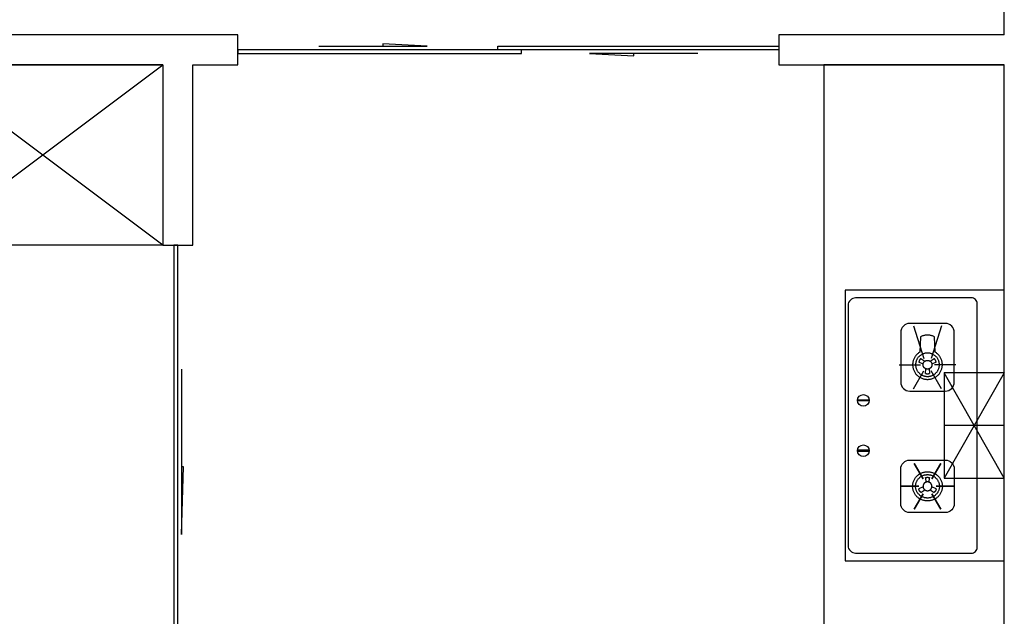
# Model space of a CAD drawing. Header units: millimetres. Extents: x 296296 to 297283, y 219875 to 220035.
# Tile 195 of 256: x 297082.37 to 297085.64, y 220014.65 to 220016.63. Entities that reach past the tile are written whole.
import ezdxf

# ---------------------------------------------------------------- set-up
doc = ezdxf.new("R2010")
doc.units = ezdxf.units.MM

# ---------------------------------------------------------------- blocks, each defined once
blk = doc.blocks.new('*U1330')
at = {"color": 253}
for p, q in [((800, 150), (-800, 150)), ((-800, 150), (-800, -450)), ((-800, -450), (0, 150)), ((0, -450), (-800, 150)), ((0, 150), (0, -450)), ((0, 150), (0, -450)), ((0, -450), (800, 150)), ((800, -450), (0, 150)), ((800, -450), (800, 150)), ((-800, -450), (800, -450))]:
    blk.add_line(p, q, dxfattribs=at)
blk = doc.blocks.new('185洋房-中间套-1F南入（报建版）-旧规$0$185洋房-边套（报建版）$0$洋房户型$0$A$C98681575')
at = {"color": 253}
for p, q in [((259.7, 653.9), (245.7, 660.7)), ((252.6, 672.5), (265.6, 664)), ((283.3, 664), (296.3, 672.5)), ((303.3, 660.7), (289.2, 653.9)), ((267.5, 623.6), (268.6, 638.9)), ((280.4, 638.9), (281.4, 623.6)), ((530, 275), (330, 625)), ((530, 625), (330, 275)), ((267.5, 276.4), (268.6, 261.1)), ((280.4, 261.1), (281.4, 276.4)), ((259.7, 246.1), (245.7, 239.3)), ((252.6, 227.5), (265.6, 236.1)), ((283.3, 236.1), (296.3, 227.5)), ((303.3, 239.3), (289.2, 246.1))]:
    blk.add_line(p, q, dxfattribs=at)
for points in [[(0, 900), (0, 0), (530, 0), (530, 900)], [(229.9, 323.5), (260.1, 272.2)], [(319.1, 323.5), (288.8, 272.2)], [(185.3, 247.8), (245.7, 247.8)], [(363.7, 247.8), (303.2, 247.8)], [(229.9, 172), (260.1, 223.3)], [(319.1, 172), (288.8, 223.3)]]:
    blk.add_lwpolyline(points, close=True, dxfattribs=at)
for points in [[(440, 45), (440, 855, 0.414214), (420, 875), (40, 875, 0.324936), (10, 855), (10, 45, 0.324936), (40, 25), (420, 25, 0.414214)], [(215.3, 564.8), (333.7, 564.8, 0.414214), (363.7, 594.8), (363.7, 759.7, 0.414214), (333.7, 789.7), (215.3, 789.7, 0.414214), (185.3, 759.7), (185.3, 594.8, 0.414214)], [(44.6, 535.7), (77.4, 535.7, -1), (77.4, 531.7), (44.6, 531.7, -1)], [(44.6, 364.3), (77.4, 364.3, 1), (77.4, 368.3), (44.6, 368.3, 1)], [(215.3, 335.2), (333.7, 335.2, -0.414214), (363.7, 305.2), (363.7, 190.3, -0.414214), (333.7, 160.3), (215.3, 160.3, -0.414214), (185.3, 190.3), (185.3, 305.2, -0.414214)]]:
    blk.add_lwpolyline(points, format="xyb", close=True, dxfattribs=at)
for points in [[(227.4, 782.2), (262.6, 672.5)], [(321.5, 782.2), (286.4, 672.5)], [(180.3, 652.3), (250.7, 652.3)], [(227.4, 572.3), (262.6, 632.1)], [(321.5, 572.3), (286.4, 632.1)], [(368.6, 652.3), (298.3, 652.3)], [(530, 625), (330, 625), (330, 275), (530, 275)], [(530, 450), (330, 450)]]:
    blk.add_lwpolyline(points, dxfattribs=at)
for points in [[(224.9, 652.3, 0), (225, 649.9, 0), (225.2, 647.5, 0), (225.5, 645.1, 0), (225.9, 642.8, 0), (226.4, 640.4, 0), (227.1, 638.1, 0), (227.8, 635.9, 0), (228.7, 633.7, 0), (229.7, 631.5, 0), (230.8, 629.3, 0), (232, 627.3, 0), (233.3, 625.3, 0), (234.7, 623.3, 0), (236.2, 621.4, 0), (237.8, 619.6, 0), (239.4, 617.9, 0), (241.2, 616.2, 0), (243, 614.7, 0), (245, 613.2, 0), (246.9, 611.9, 0), (249, 610.6, 0), (251.1, 609.4, 0), (253.3, 608.3, 0), (255.5, 607.4, 0), (257.8, 606.5, 0), (260.1, 605.8, 0), (262.4, 605.1, 0), (264.8, 604.6, 0), (267.2, 604.2, 0), (269.6, 603.9, 0), (272, 603.7, 0), (274.5, 603.7, 0), (276.9, 603.7, 0), (279.3, 603.9, 0), (281.7, 604.2, 0), (284.1, 604.6, 0), (286.5, 605.1, 0), (288.9, 605.8, 0), (291.2, 606.5, 0), (293.4, 607.4, 0), (295.7, 608.3, 0), (297.8, 609.4, 0), (299.9, 610.6, 0), (302, 611.9, 0), (304, 613.2, 0), (305.9, 614.7, 0), (307.7, 616.2, 0), (309.5, 617.9, 0), (311.2, 619.6, 0), (312.8, 621.4, 0), (314.3, 623.3, 0), (315.7, 625.3, 0), (317, 627.3, 0), (318.2, 629.3, 0), (319.3, 631.5, 0), (320.2, 633.7, 0), (321.1, 635.9, 0), (321.9, 638.1, 0), (322.5, 640.4, 0), (323.1, 642.8, 0), (323.5, 645.1, 0), (323.8, 647.5, 0), (324, 649.9, 0), (324, 652.3, 0), (324, 654.6, 0), (323.8, 657, 0), (323.5, 659.4, 0), (323.1, 661.7, 0), (322.5, 664.1, 0), (321.9, 666.4, 0), (321.1, 668.6, 0), (320.2, 670.8, 0), (319.3, 673, 0), (318.2, 675.2, 0), (317, 677.2, 0), (315.7, 679.2, 0), (314.3, 681.2, 0), (312.8, 683.1, 0), (311.2, 684.9, 0), (309.5, 686.6, 0), (307.7, 688.3, 0), (305.9, 689.8, 0), (304, 691.3, 0), (302, 692.7, 0), (299.9, 693.9, 0), (297.8, 745.1, 0), (295.7, 746.2, 0), (293.4, 747.1, 0), (291.2, 748, 0), (288.9, 748.8, 0), (286.5, 749.4, 0), (284.1, 749.9, 0), (281.7, 750.3, 0), (279.3, 750.6, 0), (276.9, 750.8, 0), (274.5, 750.8, 0), (272, 750.8, 0), (269.6, 750.6, 0), (267.2, 750.3, 0), (264.8, 749.9, 0), (262.4, 749.4, 0), (260.1, 748.8, 0), (257.8, 748, 0), (255.5, 747.1, 0), (253.3, 746.2, 0), (251.1, 745.1, 0), (249, 693.9, 0), (246.9, 692.7, 0), (245, 691.3, 0), (243, 689.8, 0), (241.2, 688.3, 0), (239.4, 686.6, 0), (237.8, 684.9, 0), (236.2, 683.1, 0), (234.7, 681.2, 0), (233.3, 679.2, 0), (232, 677.2, 0), (230.8, 675.2, 0), (229.7, 673, 0), (228.7, 670.8, 0), (227.8, 668.6, 0), (227.1, 666.4, 0), (226.4, 664.1, 0), (225.9, 661.7, 0), (225.5, 659.4, 0), (225.2, 657, 0), (225, 654.6, 0), (224.9, 652.3, 0)], [(234.8, 652.3, 0), (234.9, 650.3, 0), (235, 648.4, 0), (235.3, 646.5, 0), (235.6, 644.7, 0), (236, 642.8, 0), (236.5, 641, 0), (237.1, 639.2, 0), (237.8, 637.4, 0), (238.6, 635.6, 0), (239.5, 633.9, 0), (240.5, 632.3, 0), (241.5, 630.7, 0), (242.6, 629.1, 0), (243.8, 627.6, 0), (245.1, 626.1, 0), (246.4, 624.8, 0), (247.8, 623.5, 0), (249.3, 622.2, 0), (250.9, 621, 0), (252.4, 619.9, 0), (254.1, 618.9, 0), (255.8, 618, 0), (257.5, 617.1, 0), (259.3, 616.3, 0), (261.1, 615.7, 0), (263, 615.1, 0), (264.8, 614.5, 0), (266.7, 614.1, 0), (268.7, 613.8, 0), (270.6, 613.6, 0), (272.5, 613.4, 0), (274.5, 613.4, 0), (276.4, 613.4, 0), (278.4, 613.6, 0), (280.3, 613.8, 0), (282.2, 614.1, 0), (284.1, 614.5, 0), (286, 615.1, 0), (287.8, 615.7, 0), (289.6, 616.3, 0), (291.4, 617.1, 0), (293.2, 618, 0), (294.8, 618.9, 0), (296.5, 619.9, 0), (298.1, 621, 0), (299.6, 622.2, 0), (301.1, 623.5, 0), (302.5, 624.8, 0), (303.8, 626.1, 0), (305.1, 627.6, 0), (306.3, 629.1, 0), (307.4, 630.7, 0), (308.5, 632.3, 0), (309.4, 633.9, 0), (310.3, 635.6, 0), (311.1, 637.4, 0), (311.8, 639.2, 0), (312.4, 641, 0), (312.9, 642.8, 0), (313.3, 644.7, 0), (313.7, 646.5, 0), (313.9, 648.4, 0), (314.1, 650.3, 0), (314.1, 652.3, 0), (314.1, 654.2, 0), (313.9, 656.1, 0), (313.7, 658, 0), (313.3, 659.8, 0), (312.9, 661.7, 0), (312.4, 663.5, 0), (311.8, 665.3, 0), (311.1, 667.1, 0), (310.3, 668.9, 0), (309.4, 670.6, 0), (308.5, 672.2, 0), (307.4, 673.8, 0), (306.3, 675.4, 0), (305.1, 676.9, 0), (303.8, 678.4, 0), (302.5, 679.7, 0), (301.1, 681.1, 0), (299.6, 682.3, 0), (298.1, 683.5, 0), (296.5, 684.6, 0), (294.8, 685.6, 0), (293.2, 686.5, 0), (291.4, 687.4, 0), (289.6, 688.2, 0), (287.8, 688.9, 0), (286, 689.5, 0), (284.1, 690, 0), (282.2, 690.4, 0), (280.3, 690.7, 0), (278.4, 690.9, 0), (276.4, 691.1, 0), (274.5, 691.1, 0), (272.5, 691.1, 0), (270.6, 690.9, 0), (268.7, 690.7, 0), (266.7, 690.4, 0), (264.8, 690, 0), (263, 689.5, 0), (261.1, 688.9, 0), (259.3, 688.2, 0), (257.5, 687.4, 0), (255.8, 686.5, 0), (254.1, 685.6, 0), (252.4, 684.6, 0), (250.9, 683.5, 0), (249.3, 682.3, 0), (247.8, 681.1, 0), (246.4, 679.7, 0), (245.1, 678.4, 0), (243.8, 676.9, 0), (242.6, 675.4, 0), (241.5, 673.8, 0), (240.5, 672.2, 0), (239.5, 670.6, 0), (238.6, 668.9, 0), (237.8, 667.1, 0), (237.1, 665.3, 0), (236.5, 663.5, 0), (236, 661.7, 0), (235.6, 659.8, 0), (235.3, 658, 0), (235, 656.1, 0), (234.9, 654.2, 0), (234.8, 652.3, 0)], [(252.6, 672.5, 0), (252.5, 672.4, 0), (252.4, 672.3, 0), (252.4, 672.3, 0), (252.3, 672.2, 0), (252.2, 672.1, 0), (252.1, 672.1, 0), (252, 672, 0), (251.9, 671.9, 0), (251.8, 671.9, 0), (251.7, 671.8, 0), (251.7, 671.7, 0), (251.6, 671.7, 0), (251.5, 671.6, 0), (251.4, 671.5, 0), (251.3, 671.5, 0), (251.2, 671.4, 0), (251.1, 671.3, 0), (251.1, 671.2, 0), (251, 671.2, 0), (250.9, 671.1, 0), (250.8, 671, 0), (250.7, 670.9, 0), (250.7, 670.9, 0), (250.6, 670.8, 0), (250.5, 670.7, 0), (250.4, 670.6, 0), (250.3, 670.5, 0), (250.3, 670.5, 0), (250.2, 670.4, 0), (250.1, 670.3, 0), (250, 670.2, 0), (250, 670.1, 0), (249.9, 670.1, 0), (249.8, 670, 0), (249.7, 669.9, 0), (249.7, 669.8, 0), (249.6, 669.7, 0), (249.5, 669.6, 0), (249.5, 669.6, 0), (249.4, 669.5, 0), (249.3, 669.4, 0), (249.2, 669.3, 0), (249.2, 669.2, 0), (249.1, 669.1, 0), (249, 669, 0), (249, 669, 0), (248.9, 668.9, 0), (248.8, 668.8, 0), (248.8, 668.7, 0), (248.7, 668.6, 0), (248.6, 668.5, 0), (248.6, 668.4, 0), (248.5, 668.3, 0), (248.5, 668.2, 0), (248.4, 668.2, 0), (248.3, 668.1, 0), (248.3, 668, 0), (248.2, 667.9, 0), (248.2, 667.8, 0), (248.1, 667.7, 0), (248, 667.6, 0), (248, 667.5, 0), (247.9, 667.4, 0), (247.9, 667.3, 0), (247.8, 667.2, 0), (247.8, 667.1, 0), (247.7, 667, 0), (247.6, 666.9, 0), (247.6, 666.8, 0), (247.5, 666.7, 0), (247.5, 666.6, 0), (247.4, 666.5, 0), (247.4, 666.4, 0), (247.3, 666.4, 0), (247.3, 666.3, 0), (247.2, 666.2, 0), (247.2, 666.1, 0), (247.1, 666, 0), (247.1, 665.9, 0), (247.1, 665.8, 0), (247, 665.7, 0), (247, 665.6, 0), (246.9, 665.5, 0), (246.9, 665.4, 0), (246.8, 665.3, 0), (246.8, 665.1, 0), (246.8, 665, 0), (246.7, 664.9, 0), (246.7, 664.8, 0), (246.6, 664.7, 0), (246.6, 664.6, 0), (246.6, 664.5, 0), (246.5, 664.4, 0), (246.5, 664.3, 0), (246.5, 664.2, 0), (246.4, 664.1, 0), (246.4, 664, 0), (246.4, 663.9, 0), (246.3, 663.8, 0), (246.3, 663.7, 0), (246.3, 663.6, 0), (246.2, 663.5, 0), (246.2, 663.4, 0), (246.2, 663.3, 0), (246.1, 663.2, 0), (246.1, 663.1, 0), (246.1, 663, 0), (246.1, 662.9, 0), (246, 662.7, 0), (246, 662.6, 0), (246, 662.5, 0), (246, 662.4, 0), (245.9, 662.3, 0), (245.9, 662.2, 0), (245.9, 662.1, 0), (245.9, 662, 0), (245.9, 661.9, 0), (245.8, 661.8, 0), (245.8, 661.7, 0), (245.8, 661.6, 0), (245.8, 661.5, 0), (245.8, 661.3, 0), (245.8, 661.2, 0), (245.7, 661.1, 0), (245.7, 661, 0), (245.7, 660.9, 0), (245.7, 660.8, 0), (245.7, 660.7, 0)], [(259.6, 652.3, 0), (259.6, 652.6, 0), (259.6, 653, 0), (259.6, 653.3, 0), (259.7, 653.7, 0), (259.7, 654, 0), (259.8, 654.4, 0), (259.8, 654.7, 0), (259.9, 655.1, 0), (260, 655.4, 0), (260.1, 655.8, 0), (260.1, 656.1, 0), (260.2, 656.5, 0), (260.4, 656.8, 0), (260.5, 657.2, 0), (260.6, 657.5, 0), (260.7, 657.8, 0), (260.9, 658.2, 0), (261, 658.5, 0), (261.2, 658.8, 0), (261.4, 659.1, 0), (261.5, 659.4, 0), (261.7, 659.7, 0), (261.9, 660.1, 0), (262.1, 660.4, 0), (262.3, 660.6, 0), (262.5, 660.9, 0), (262.8, 661.2, 0), (263, 661.5, 0), (263.2, 661.8, 0), (263.5, 662, 0), (263.7, 662.3, 0), (264, 662.6, 0), (264.2, 662.8, 0), (264.5, 663.1, 0), (264.8, 663.3, 0), (265, 663.5, 0), (265.3, 663.7, 0), (265.6, 664, 0), (265.9, 664.2, 0), (266.2, 664.4, 0), (266.5, 664.6, 0), (266.8, 664.8, 0), (267.1, 664.9, 0), (267.5, 665.1, 0), (267.8, 665.3, 0), (268.1, 665.4, 0), (268.4, 665.6, 0), (268.8, 665.7, 0), (269.1, 665.9, 0), (269.5, 666, 0), (269.8, 666.1, 0), (270.2, 666.2, 0), (270.5, 666.3, 0), (270.9, 666.4, 0), (271.2, 666.5, 0), (271.6, 666.6, 0), (271.9, 666.6, 0), (272.3, 666.7, 0), (272.6, 666.7, 0), (273, 666.8, 0), (273.4, 666.8, 0), (273.7, 666.8, 0), (274.1, 666.8, 0), (274.5, 666.8, 0), (274.8, 666.8, 0), (275.2, 666.8, 0), (275.6, 666.8, 0), (275.9, 666.8, 0), (276.3, 666.7, 0), (276.7, 666.7, 0), (277, 666.6, 0), (277.4, 666.6, 0), (277.7, 666.5, 0), (278.1, 666.4, 0), (278.4, 666.3, 0), (278.8, 666.2, 0), (279.1, 666.1, 0), (279.5, 666, 0), (279.8, 665.9, 0), (280.2, 665.7, 0), (280.5, 665.6, 0), (280.8, 665.4, 0), (281.2, 665.3, 0), (281.5, 665.1, 0), (281.8, 664.9, 0), (282.1, 664.8, 0), (282.4, 664.6, 0), (282.7, 664.4, 0), (283, 664.2, 0), (283.3, 664, 0), (283.6, 663.7, 0), (283.9, 663.5, 0), (284.2, 663.3, 0), (284.5, 663.1, 0), (284.7, 662.8, 0), (285, 662.6, 0), (285.2, 662.3, 0), (285.5, 662, 0), (285.7, 661.8, 0), (286, 661.5, 0), (286.2, 661.2, 0), (286.4, 660.9, 0), (286.6, 660.6, 0), (286.8, 660.4, 0), (287, 660.1, 0), (287.2, 659.7, 0), (287.4, 659.4, 0), (287.6, 659.1, 0), (287.7, 658.8, 0), (287.9, 658.5, 0), (288.1, 658.2, 0), (288.2, 657.8, 0), (288.3, 657.5, 0), (288.5, 657.2, 0), (288.6, 656.8, 0), (288.7, 656.5, 0), (288.8, 656.1, 0), (288.9, 655.8, 0), (289, 655.4, 0), (289, 655.1, 0), (289.1, 654.7, 0), (289.2, 654.4, 0), (289.2, 654, 0), (289.3, 653.7, 0), (289.3, 653.3, 0), (289.3, 653, 0), (289.3, 652.6, 0), (289.3, 652.3, 0)], [(303.3, 660.7, 0), (303.2, 660.8, 0), (303.2, 660.9, 0), (303.2, 661, 0), (303.2, 661.1, 0), (303.2, 661.2, 0), (303.2, 661.3, 0), (303.2, 661.5, 0), (303.1, 661.6, 0), (303.1, 661.7, 0), (303.1, 661.8, 0), (303.1, 661.9, 0), (303.1, 662, 0), (303, 662.1, 0), (303, 662.2, 0), (303, 662.3, 0), (303, 662.4, 0), (303, 662.5, 0), (302.9, 662.6, 0), (302.9, 662.7, 0), (302.9, 662.9, 0), (302.9, 663, 0), (302.8, 663.1, 0), (302.8, 663.2, 0), (302.8, 663.3, 0), (302.7, 663.4, 0), (302.7, 663.5, 0), (302.7, 663.6, 0), (302.7, 663.7, 0), (302.6, 663.8, 0), (302.6, 663.9, 0), (302.6, 664, 0), (302.5, 664.1, 0), (302.5, 664.2, 0), (302.5, 664.3, 0), (302.4, 664.4, 0), (302.4, 664.5, 0), (302.3, 664.6, 0), (302.3, 664.7, 0), (302.3, 664.8, 0), (302.2, 664.9, 0), (302.2, 665, 0), (302.1, 665.1, 0), (302.1, 665.3, 0), (302.1, 665.4, 0), (302, 665.5, 0), (302, 665.6, 0), (301.9, 665.7, 0), (301.9, 665.8, 0), (301.8, 665.9, 0), (301.8, 666, 0), (301.7, 666.1, 0), (301.7, 666.2, 0), (301.6, 666.3, 0), (301.6, 666.4, 0), (301.5, 666.4, 0), (301.5, 666.5, 0), (301.4, 666.6, 0), (301.4, 666.7, 0), (301.3, 666.8, 0), (301.3, 666.9, 0), (301.2, 667, 0), (301.2, 667.1, 0), (301.1, 667.2, 0), (301.1, 667.3, 0), (301, 667.4, 0), (301, 667.5, 0), (300.9, 667.6, 0), (300.8, 667.7, 0), (300.8, 667.8, 0), (300.7, 667.9, 0), (300.7, 668, 0), (300.6, 668.1, 0), (300.5, 668.2, 0), (300.5, 668.2, 0), (300.4, 668.3, 0), (300.4, 668.4, 0), (300.3, 668.5, 0), (300.2, 668.6, 0), (300.2, 668.7, 0), (300.1, 668.8, 0), (300, 668.9, 0), (300, 669, 0), (299.9, 669, 0), (299.8, 669.1, 0), (299.8, 669.2, 0), (299.7, 669.3, 0), (299.6, 669.4, 0), (299.6, 669.5, 0), (299.5, 669.6, 0), (299.4, 669.6, 0), (299.3, 669.7, 0), (299.3, 669.8, 0), (299.2, 669.9, 0), (299.1, 670, 0), (299, 670.1, 0), (299, 670.1, 0), (298.9, 670.2, 0), (298.8, 670.3, 0), (298.7, 670.4, 0), (298.7, 670.5, 0), (298.6, 670.5, 0), (298.5, 670.6, 0), (298.4, 670.7, 0), (298.4, 670.8, 0), (298.3, 670.9, 0), (298.2, 670.9, 0), (298.1, 671, 0), (298, 671.1, 0), (298, 671.2, 0), (297.9, 671.2, 0), (297.8, 671.3, 0), (297.7, 671.4, 0), (297.6, 671.5, 0), (297.5, 671.5, 0), (297.5, 671.6, 0), (297.4, 671.7, 0), (297.3, 671.7, 0), (297.2, 671.8, 0), (297.1, 671.9, 0), (297, 671.9, 0), (296.9, 672, 0), (296.8, 672.1, 0), (296.8, 672.1, 0), (296.7, 672.2, 0), (296.6, 672.3, 0), (296.5, 672.3, 0), (296.4, 672.4, 0), (296.3, 672.5, 0)], [(289.3, 652.3, 0), (289.3, 651.9, 0), (289.3, 651.5, 0), (289.3, 651.2, 0), (289.3, 650.8, 0), (289.2, 650.5, 0), (289.2, 650.1, 0), (289.1, 649.8, 0), (289, 649.4, 0), (289, 649.1, 0), (288.9, 648.7, 0), (288.8, 648.4, 0), (288.7, 648, 0), (288.6, 647.7, 0), (288.5, 647.3, 0), (288.3, 647, 0), (288.2, 646.7, 0), (288.1, 646.3, 0), (287.9, 646, 0), (287.7, 645.7, 0), (287.6, 645.4, 0), (287.4, 645.1, 0), (287.2, 644.8, 0), (287, 644.5, 0), (286.8, 644.2, 0), (286.6, 643.9, 0), (286.4, 643.6, 0), (286.2, 643.3, 0), (286, 643, 0), (285.7, 642.7, 0), (285.5, 642.5, 0), (285.2, 642.2, 0), (285, 641.9, 0), (284.7, 641.7, 0), (284.5, 641.5, 0), (284.2, 641.2, 0), (283.9, 641, 0), (283.6, 640.8, 0), (283.3, 640.5, 0), (283, 640.3, 0), (282.7, 640.1, 0), (282.4, 639.9, 0), (282.1, 639.7, 0), (281.8, 639.6, 0), (281.5, 639.4, 0), (281.2, 639.2, 0), (280.8, 639.1, 0), (280.5, 638.9, 0), (280.2, 638.8, 0), (279.8, 638.7, 0), (279.5, 638.5, 0), (279.1, 638.4, 0), (278.8, 638.3, 0), (278.4, 638.2, 0), (278.1, 638.1, 0), (277.7, 638, 0), (277.4, 638, 0), (277, 637.9, 0), (276.7, 637.8, 0), (276.3, 637.8, 0), (275.9, 637.7, 0), (275.6, 637.7, 0), (275.2, 637.7, 0), (274.8, 637.7, 0), (274.5, 637.7, 0), (274.1, 637.7, 0), (273.7, 637.7, 0), (273.4, 637.7, 0), (273, 637.7, 0), (272.6, 637.8, 0), (272.3, 637.8, 0), (271.9, 637.9, 0), (271.6, 638, 0), (271.2, 638, 0), (270.9, 638.1, 0), (270.5, 638.2, 0), (270.2, 638.3, 0), (269.8, 638.4, 0), (269.5, 638.5, 0), (269.1, 638.7, 0), (268.8, 638.8, 0), (268.4, 638.9, 0), (268.1, 639.1, 0), (267.8, 639.2, 0), (267.5, 639.4, 0), (267.1, 639.6, 0), (266.8, 639.7, 0), (266.5, 639.9, 0), (266.2, 640.1, 0), (265.9, 640.3, 0), (265.6, 640.5, 0), (265.3, 640.8, 0), (265, 641, 0), (264.8, 641.2, 0), (264.5, 641.5, 0), (264.2, 641.7, 0), (264, 641.9, 0), (263.7, 642.2, 0), (263.5, 642.5, 0), (263.2, 642.7, 0), (263, 643, 0), (262.8, 643.3, 0), (262.5, 643.6, 0), (262.3, 643.9, 0), (262.1, 644.2, 0), (261.9, 644.5, 0), (261.7, 644.8, 0), (261.5, 645.1, 0), (261.4, 645.4, 0), (261.2, 645.7, 0), (261, 646, 0), (260.9, 646.3, 0), (260.7, 646.7, 0), (260.6, 647, 0), (260.5, 647.3, 0), (260.4, 647.7, 0), (260.2, 648, 0), (260.1, 648.4, 0), (260.1, 648.7, 0), (260, 649.1, 0), (259.9, 649.4, 0), (259.8, 649.8, 0), (259.8, 650.1, 0), (259.7, 650.5, 0), (259.7, 650.8, 0), (259.6, 651.2, 0), (259.6, 651.5, 0), (259.6, 651.9, 0), (259.6, 652.3, 0)], [(267.5, 623.6, 0), (267.6, 623.5, 0), (267.7, 623.5, 0), (267.8, 623.5, 0), (267.9, 623.4, 0), (268, 623.4, 0), (268.1, 623.3, 0), (268.3, 623.3, 0), (268.4, 623.3, 0), (268.5, 623.2, 0), (268.6, 623.2, 0), (268.7, 623.1, 0), (268.8, 623.1, 0), (268.9, 623.1, 0), (269, 623, 0), (269.1, 623, 0), (269.2, 623, 0), (269.3, 622.9, 0), (269.4, 622.9, 0), (269.5, 622.9, 0), (269.6, 622.8, 0), (269.7, 622.8, 0), (269.8, 622.8, 0), (269.9, 622.7, 0), (270.1, 622.7, 0), (270.2, 622.7, 0), (270.3, 622.6, 0), (270.4, 622.6, 0), (270.5, 622.6, 0), (270.6, 622.6, 0), (270.7, 622.5, 0), (270.8, 622.5, 0), (270.9, 622.5, 0), (271, 622.5, 0), (271.1, 622.5, 0), (271.2, 622.4, 0), (271.4, 622.4, 0), (271.5, 622.4, 0), (271.6, 622.4, 0), (271.7, 622.4, 0), (271.8, 622.3, 0), (271.9, 622.3, 0), (272, 622.3, 0), (272.1, 622.3, 0), (272.2, 622.3, 0), (272.4, 622.3, 0), (272.5, 622.2, 0), (272.6, 622.2, 0), (272.7, 622.2, 0), (272.8, 622.2, 0), (272.9, 622.2, 0), (273, 622.2, 0), (273.1, 622.2, 0), (273.2, 622.2, 0), (273.4, 622.2, 0), (273.5, 622.2, 0), (273.6, 622.1, 0), (273.7, 622.1, 0), (273.8, 622.1, 0), (273.9, 622.1, 0), (274, 622.1, 0), (274.1, 622.1, 0), (274.2, 622.1, 0), (274.4, 622.1, 0), (274.5, 622.1, 0), (274.6, 622.1, 0), (274.7, 622.1, 0), (274.8, 622.1, 0), (274.9, 622.1, 0), (275, 622.1, 0), (275.1, 622.1, 0), (275.3, 622.1, 0), (275.4, 622.1, 0), (275.5, 622.2, 0), (275.6, 622.2, 0), (275.7, 622.2, 0), (275.8, 622.2, 0), (275.9, 622.2, 0), (276, 622.2, 0), (276.1, 622.2, 0), (276.3, 622.2, 0), (276.4, 622.2, 0), (276.5, 622.2, 0), (276.6, 622.3, 0), (276.7, 622.3, 0), (276.8, 622.3, 0), (276.9, 622.3, 0), (277, 622.3, 0), (277.1, 622.3, 0), (277.2, 622.4, 0), (277.4, 622.4, 0), (277.5, 622.4, 0), (277.6, 622.4, 0), (277.7, 622.4, 0), (277.8, 622.5, 0), (277.9, 622.5, 0), (278, 622.5, 0), (278.1, 622.5, 0), (278.2, 622.5, 0), (278.3, 622.6, 0), (278.5, 622.6, 0), (278.6, 622.6, 0), (278.7, 622.6, 0), (278.8, 622.7, 0), (278.9, 622.7, 0), (279, 622.7, 0), (279.1, 622.8, 0), (279.2, 622.8, 0), (279.3, 622.8, 0), (279.4, 622.9, 0), (279.5, 622.9, 0), (279.6, 622.9, 0), (279.7, 623, 0), (279.8, 623, 0), (280, 623, 0), (280.1, 623.1, 0), (280.2, 623.1, 0), (280.3, 623.1, 0), (280.4, 623.2, 0), (280.5, 623.2, 0), (280.6, 623.3, 0), (280.7, 623.3, 0), (280.8, 623.3, 0), (280.9, 623.4, 0), (281, 623.4, 0), (281.1, 623.5, 0), (281.2, 623.5, 0), (281.3, 623.5, 0), (281.4, 623.6, 0)], [(224.9, 247.8, 0), (225, 250.1, 0), (225.2, 252.5, 0), (225.5, 254.9, 0), (225.9, 257.2, 0), (226.4, 259.6, 0), (227.1, 261.9, 0), (227.8, 264.1, 0), (228.7, 266.3, 0), (229.7, 268.5, 0), (230.8, 270.7, 0), (232, 272.7, 0), (233.3, 274.7, 0), (234.7, 276.7, 0), (236.2, 278.6, 0), (237.8, 280.4, 0), (239.4, 282.1, 0), (241.2, 283.8, 0), (243, 285.3, 0), (245, 286.8, 0), (246.9, 288.2, 0), (249, 289.4, 0), (251.1, 290.6, 0), (253.3, 291.7, 0), (255.5, 292.6, 0), (257.8, 293.5, 0), (260.1, 294.3, 0), (262.4, 294.9, 0), (264.8, 295.4, 0), (267.2, 295.8, 0), (269.6, 296.1, 0), (272, 296.3, 0), (274.5, 296.3, 0), (276.9, 296.3, 0), (279.3, 296.1, 0), (281.7, 295.8, 0), (284.1, 295.4, 0), (286.5, 294.9, 0), (288.9, 294.3, 0), (291.2, 293.5, 0), (293.4, 292.6, 0), (295.7, 291.7, 0), (297.8, 290.6, 0), (299.9, 289.4, 0), (302, 288.2, 0), (304, 286.8, 0), (305.9, 285.3, 0), (307.7, 283.8, 0), (309.5, 282.1, 0), (311.2, 280.4, 0), (312.8, 278.6, 0), (314.3, 276.7, 0), (315.7, 274.7, 0), (317, 272.7, 0), (318.2, 270.7, 0), (319.3, 268.5, 0), (320.2, 266.3, 0), (321.1, 264.1, 0), (321.9, 261.9, 0), (322.5, 259.6, 0), (323.1, 257.2, 0), (323.5, 254.9, 0), (323.8, 252.5, 0), (324, 250.1, 0), (324, 247.8, 0), (324, 245.4, 0), (323.8, 243, 0), (323.5, 240.6, 0), (323.1, 238.3, 0), (322.5, 235.9, 0), (321.9, 233.6, 0), (321.1, 231.4, 0), (320.2, 229.2, 0), (319.3, 227, 0), (318.2, 224.8, 0), (317, 222.8, 0), (315.7, 220.8, 0), (314.3, 218.8, 0), (312.8, 216.9, 0), (311.2, 215.1, 0), (309.5, 213.4, 0), (307.7, 211.8, 0), (305.9, 210.2, 0), (304, 208.7, 0), (302, 207.4, 0), (299.9, 206.1, 0), (297.8, 204.9, 0), (295.7, 203.8, 0), (293.4, 202.9, 0), (291.2, 202, 0), (288.9, 201.3, 0), (286.5, 200.6, 0), (284.1, 200.1, 0), (281.7, 199.7, 0), (279.3, 199.4, 0), (276.9, 199.2, 0), (274.5, 199.2, 0), (272, 199.2, 0), (269.6, 199.4, 0), (267.2, 199.7, 0), (264.8, 200.1, 0), (262.4, 200.6, 0), (260.1, 201.3, 0), (257.8, 202, 0), (255.5, 202.9, 0), (253.3, 203.8, 0), (251.1, 204.9, 0), (249, 206.1, 0), (246.9, 207.4, 0), (245, 208.7, 0), (243, 210.2, 0), (241.2, 211.8, 0), (239.4, 213.4, 0), (237.8, 215.1, 0), (236.2, 216.9, 0), (234.7, 218.8, 0), (233.3, 220.8, 0), (232, 222.8, 0), (230.8, 224.8, 0), (229.7, 227, 0), (228.7, 229.2, 0), (227.8, 231.4, 0), (227.1, 233.6, 0), (226.4, 235.9, 0), (225.9, 238.3, 0), (225.5, 240.6, 0), (225.2, 243, 0), (225, 245.4, 0), (224.9, 247.8, 0)], [(234.8, 247.8, 0), (234.9, 249.7, 0), (235, 251.6, 0), (235.3, 253.5, 0), (235.6, 255.3, 0), (236, 257.2, 0), (236.5, 259, 0), (237.1, 260.8, 0), (237.8, 262.6, 0), (238.6, 264.4, 0), (239.5, 266.1, 0), (240.5, 267.7, 0), (241.5, 269.4, 0), (242.6, 270.9, 0), (243.8, 272.4, 0), (245.1, 273.9, 0), (246.4, 275.2, 0), (247.8, 276.6, 0), (249.3, 277.8, 0), (250.9, 279, 0), (252.4, 280.1, 0), (254.1, 281.1, 0), (255.8, 282, 0), (257.5, 282.9, 0), (259.3, 283.7, 0), (261.1, 284.4, 0), (263, 285, 0), (264.8, 285.5, 0), (266.7, 285.9, 0), (268.7, 286.2, 0), (270.6, 286.4, 0), (272.5, 286.6, 0), (274.5, 286.6, 0), (276.4, 286.6, 0), (278.4, 286.4, 0), (280.3, 286.2, 0), (282.2, 285.9, 0), (284.1, 285.5, 0), (286, 285, 0), (287.8, 284.4, 0), (289.6, 283.7, 0), (291.4, 282.9, 0), (293.2, 282, 0), (294.8, 281.1, 0), (296.5, 280.1, 0), (298.1, 279, 0), (299.6, 277.8, 0), (301.1, 276.6, 0), (302.5, 275.2, 0), (303.8, 273.9, 0), (305.1, 272.4, 0), (306.3, 270.9, 0), (307.4, 269.4, 0), (308.5, 267.7, 0), (309.4, 266.1, 0), (310.3, 264.4, 0), (311.1, 262.6, 0), (311.8, 260.8, 0), (312.4, 259, 0), (312.9, 257.2, 0), (313.3, 255.3, 0), (313.7, 253.5, 0), (313.9, 251.6, 0), (314.1, 249.7, 0), (314.1, 247.8, 0), (314.1, 245.8, 0), (313.9, 243.9, 0), (313.7, 242.1, 0), (313.3, 240.2, 0), (312.9, 238.3, 0), (312.4, 236.5, 0), (311.8, 234.7, 0), (311.1, 232.9, 0), (310.3, 231.1, 0), (309.4, 229.4, 0), (308.5, 227.8, 0), (307.4, 226.2, 0), (306.3, 224.6, 0), (305.1, 223.1, 0), (303.8, 221.6, 0), (302.5, 220.3, 0), (301.1, 219, 0), (299.6, 217.7, 0), (298.1, 216.5, 0), (296.5, 215.4, 0), (294.8, 214.4, 0), (293.2, 213.5, 0), (291.4, 212.6, 0), (289.6, 211.8, 0), (287.8, 211.2, 0), (286, 210.6, 0), (284.1, 210, 0), (282.2, 209.6, 0), (280.3, 209.3, 0), (278.4, 209.1, 0), (276.4, 208.9, 0), (274.5, 208.9, 0), (272.5, 208.9, 0), (270.6, 209.1, 0), (268.7, 209.3, 0), (266.7, 209.6, 0), (264.8, 210, 0), (263, 210.6, 0), (261.1, 211.2, 0), (259.3, 211.8, 0), (257.5, 212.6, 0), (255.8, 213.5, 0), (254.1, 214.4, 0), (252.4, 215.4, 0), (250.9, 216.5, 0), (249.3, 217.7, 0), (247.8, 219, 0), (246.4, 220.3, 0), (245.1, 221.6, 0), (243.8, 223.1, 0), (242.6, 224.6, 0), (241.5, 226.2, 0), (240.5, 227.8, 0), (239.5, 229.4, 0), (238.6, 231.1, 0), (237.8, 232.9, 0), (237.1, 234.7, 0), (236.5, 236.5, 0), (236, 238.3, 0), (235.6, 240.2, 0), (235.3, 242.1, 0), (235, 243.9, 0), (234.9, 245.8, 0), (234.8, 247.8, 0)], [(289.3, 247.8, 0), (289.3, 248.1, 0), (289.3, 248.5, 0), (289.3, 248.8, 0), (289.3, 249.2, 0), (289.2, 249.5, 0), (289.2, 249.9, 0), (289.1, 250.2, 0), (289, 250.6, 0), (289, 250.9, 0), (288.9, 251.3, 0), (288.8, 251.6, 0), (288.7, 252, 0), (288.6, 252.3, 0), (288.5, 252.7, 0), (288.3, 253, 0), (288.2, 253.3, 0), (288.1, 253.7, 0), (287.9, 254, 0), (287.7, 254.3, 0), (287.6, 254.6, 0), (287.4, 254.9, 0), (287.2, 255.2, 0), (287, 255.6, 0), (286.8, 255.9, 0), (286.6, 256.1, 0), (286.4, 256.4, 0), (286.2, 256.7, 0), (286, 257, 0), (285.7, 257.3, 0), (285.5, 257.5, 0), (285.2, 257.8, 0), (285, 258.1, 0), (284.7, 258.3, 0), (284.5, 258.6, 0), (284.2, 258.8, 0), (283.9, 259, 0), (283.6, 259.2, 0), (283.3, 259.5, 0), (283, 259.7, 0), (282.7, 259.9, 0), (282.4, 260.1, 0), (282.1, 260.3, 0), (281.8, 260.4, 0), (281.5, 260.6, 0), (281.2, 260.8, 0), (280.8, 260.9, 0), (280.5, 261.1, 0), (280.2, 261.2, 0), (279.8, 261.4, 0), (279.5, 261.5, 0), (279.1, 261.6, 0), (278.8, 261.7, 0), (278.4, 261.8, 0), (278.1, 261.9, 0), (277.7, 262, 0), (277.4, 262.1, 0), (277, 262.1, 0), (276.7, 262.2, 0), (276.3, 262.2, 0), (275.9, 262.3, 0), (275.6, 262.3, 0), (275.2, 262.3, 0), (274.8, 262.3, 0), (274.5, 262.3, 0), (274.1, 262.3, 0), (273.7, 262.3, 0), (273.4, 262.3, 0), (273, 262.3, 0), (272.6, 262.2, 0), (272.3, 262.2, 0), (271.9, 262.1, 0), (271.6, 262.1, 0), (271.2, 262, 0), (270.9, 261.9, 0), (270.5, 261.8, 0), (270.2, 261.7, 0), (269.8, 261.6, 0), (269.5, 261.5, 0), (269.1, 261.4, 0), (268.8, 261.2, 0), (268.4, 261.1, 0), (268.1, 260.9, 0), (267.8, 260.8, 0), (267.5, 260.6, 0), (267.1, 260.4, 0), (266.8, 260.3, 0), (266.5, 260.1, 0), (266.2, 259.9, 0), (265.9, 259.7, 0), (265.6, 259.5, 0), (265.3, 259.2, 0), (265, 259, 0), (264.8, 258.8, 0), (264.5, 258.6, 0), (264.2, 258.3, 0), (264, 258.1, 0), (263.7, 257.8, 0), (263.5, 257.5, 0), (263.2, 257.3, 0), (263, 257, 0), (262.8, 256.7, 0), (262.5, 256.4, 0), (262.3, 256.1, 0), (262.1, 255.9, 0), (261.9, 255.6, 0), (261.7, 255.2, 0), (261.5, 254.9, 0), (261.4, 254.6, 0), (261.2, 254.3, 0), (261, 254, 0), (260.9, 253.7, 0), (260.7, 253.3, 0), (260.6, 253, 0), (260.5, 252.7, 0), (260.4, 252.3, 0), (260.2, 252, 0), (260.1, 251.6, 0), (260.1, 251.3, 0), (260, 250.9, 0), (259.9, 250.6, 0), (259.8, 250.2, 0), (259.8, 249.9, 0), (259.7, 249.5, 0), (259.7, 249.2, 0), (259.6, 248.8, 0), (259.6, 248.5, 0), (259.6, 248.1, 0), (259.6, 247.8, 0)], [(267.5, 276.4, 0), (267.6, 276.5, 0), (267.7, 276.5, 0), (267.8, 276.5, 0), (267.9, 276.6, 0), (268, 276.6, 0), (268.1, 276.7, 0), (268.3, 276.7, 0), (268.4, 276.8, 0), (268.5, 276.8, 0), (268.6, 276.8, 0), (268.7, 276.9, 0), (268.8, 276.9, 0), (268.9, 276.9, 0), (269, 277, 0), (269.1, 277, 0), (269.2, 277.1, 0), (269.3, 277.1, 0), (269.4, 277.1, 0), (269.5, 277.2, 0), (269.6, 277.2, 0), (269.7, 277.2, 0), (269.8, 277.2, 0), (269.9, 277.3, 0), (270.1, 277.3, 0), (270.2, 277.3, 0), (270.3, 277.4, 0), (270.4, 277.4, 0), (270.5, 277.4, 0), (270.6, 277.4, 0), (270.7, 277.5, 0), (270.8, 277.5, 0), (270.9, 277.5, 0), (271, 277.5, 0), (271.1, 277.6, 0), (271.2, 277.6, 0), (271.4, 277.6, 0), (271.5, 277.6, 0), (271.6, 277.6, 0), (271.7, 277.7, 0), (271.8, 277.7, 0), (271.9, 277.7, 0), (272, 277.7, 0), (272.1, 277.7, 0), (272.2, 277.7, 0), (272.4, 277.7, 0), (272.5, 277.8, 0), (272.6, 277.8, 0), (272.7, 277.8, 0), (272.8, 277.8, 0), (272.9, 277.8, 0), (273, 277.8, 0), (273.1, 277.8, 0), (273.2, 277.8, 0), (273.4, 277.8, 0), (273.5, 277.9, 0), (273.6, 277.9, 0), (273.7, 277.9, 0), (273.8, 277.9, 0), (273.9, 277.9, 0), (274, 277.9, 0), (274.1, 277.9, 0), (274.2, 277.9, 0), (274.4, 277.9, 0), (274.5, 277.9, 0), (274.6, 277.9, 0), (274.7, 277.9, 0), (274.8, 277.9, 0), (274.9, 277.9, 0), (275, 277.9, 0), (275.1, 277.9, 0), (275.3, 277.9, 0), (275.4, 277.9, 0), (275.5, 277.9, 0), (275.6, 277.8, 0), (275.7, 277.8, 0), (275.8, 277.8, 0), (275.9, 277.8, 0), (276, 277.8, 0), (276.1, 277.8, 0), (276.3, 277.8, 0), (276.4, 277.8, 0), (276.5, 277.8, 0), (276.6, 277.7, 0), (276.7, 277.7, 0), (276.8, 277.7, 0), (276.9, 277.7, 0), (277, 277.7, 0), (277.1, 277.7, 0), (277.2, 277.7, 0), (277.4, 277.6, 0), (277.5, 277.6, 0), (277.6, 277.6, 0), (277.7, 277.6, 0), (277.8, 277.6, 0), (277.9, 277.5, 0), (278, 277.5, 0), (278.1, 277.5, 0), (278.2, 277.5, 0), (278.3, 277.4, 0), (278.5, 277.4, 0), (278.6, 277.4, 0), (278.7, 277.4, 0), (278.8, 277.3, 0), (278.9, 277.3, 0), (279, 277.3, 0), (279.1, 277.2, 0), (279.2, 277.2, 0), (279.3, 277.2, 0), (279.4, 277.2, 0), (279.5, 277.1, 0), (279.6, 277.1, 0), (279.7, 277.1, 0), (279.8, 277, 0), (280, 277, 0), (280.1, 276.9, 0), (280.2, 276.9, 0), (280.3, 276.9, 0), (280.4, 276.8, 0), (280.5, 276.8, 0), (280.6, 276.8, 0), (280.7, 276.7, 0), (280.8, 276.7, 0), (280.9, 276.6, 0), (281, 276.6, 0), (281.1, 276.5, 0), (281.2, 276.5, 0), (281.3, 276.5, 0), (281.4, 276.4, 0)], [(252.6, 227.5, 0), (252.5, 227.6, 0), (252.4, 227.7, 0), (252.4, 227.7, 0), (252.3, 227.8, 0), (252.2, 227.9, 0), (252.1, 227.9, 0), (252, 228, 0), (251.9, 228.1, 0), (251.8, 228.1, 0), (251.7, 228.2, 0), (251.7, 228.3, 0), (251.6, 228.3, 0), (251.5, 228.4, 0), (251.4, 228.5, 0), (251.3, 228.6, 0), (251.2, 228.6, 0), (251.1, 228.7, 0), (251.1, 228.8, 0), (251, 228.8, 0), (250.9, 228.9, 0), (250.8, 229, 0), (250.7, 229.1, 0), (250.7, 229.2, 0), (250.6, 229.2, 0), (250.5, 229.3, 0), (250.4, 229.4, 0), (250.3, 229.5, 0), (250.3, 229.5, 0), (250.2, 229.6, 0), (250.1, 229.7, 0), (250, 229.8, 0), (250, 229.9, 0), (249.9, 229.9, 0), (249.8, 230, 0), (249.7, 230.1, 0), (249.7, 230.2, 0), (249.6, 230.3, 0), (249.5, 230.4, 0), (249.5, 230.4, 0), (249.4, 230.5, 0), (249.3, 230.6, 0), (249.2, 230.7, 0), (249.2, 230.8, 0), (249.1, 230.9, 0), (249, 231, 0), (249, 231, 0), (248.9, 231.1, 0), (248.8, 231.2, 0), (248.8, 231.3, 0), (248.7, 231.4, 0), (248.6, 231.5, 0), (248.6, 231.6, 0), (248.5, 231.7, 0), (248.5, 231.8, 0), (248.4, 231.9, 0), (248.3, 231.9, 0), (248.3, 232, 0), (248.2, 232.1, 0), (248.2, 232.2, 0), (248.1, 232.3, 0), (248, 232.4, 0), (248, 232.5, 0), (247.9, 232.6, 0), (247.9, 232.7, 0), (247.8, 232.8, 0), (247.8, 232.9, 0), (247.7, 233, 0), (247.6, 233.1, 0), (247.6, 233.2, 0), (247.5, 233.3, 0), (247.5, 233.4, 0), (247.4, 233.5, 0), (247.4, 233.6, 0), (247.3, 233.7, 0), (247.3, 233.8, 0), (247.2, 233.9, 0), (247.2, 234, 0), (247.1, 234.1, 0), (247.1, 234.2, 0), (247.1, 234.3, 0), (247, 234.4, 0), (247, 234.5, 0), (246.9, 234.6, 0), (246.9, 234.7, 0), (246.8, 234.8, 0), (246.8, 234.9, 0), (246.8, 235, 0), (246.7, 235.1, 0), (246.7, 235.2, 0), (246.6, 235.3, 0), (246.6, 235.4, 0), (246.6, 235.5, 0), (246.5, 235.6, 0), (246.5, 235.7, 0), (246.5, 235.8, 0), (246.4, 235.9, 0), (246.4, 236, 0), (246.4, 236.1, 0), (246.3, 236.2, 0), (246.3, 236.3, 0), (246.3, 236.4, 0), (246.2, 236.5, 0), (246.2, 236.6, 0), (246.2, 236.7, 0), (246.1, 236.8, 0), (246.1, 236.9, 0), (246.1, 237, 0), (246.1, 237.2, 0), (246, 237.3, 0), (246, 237.4, 0), (246, 237.5, 0), (246, 237.6, 0), (245.9, 237.7, 0), (245.9, 237.8, 0), (245.9, 237.9, 0), (245.9, 238, 0), (245.9, 238.1, 0), (245.8, 238.2, 0), (245.8, 238.3, 0), (245.8, 238.4, 0), (245.8, 238.6, 0), (245.8, 238.7, 0), (245.8, 238.8, 0), (245.7, 238.9, 0), (245.7, 239, 0), (245.7, 239.1, 0), (245.7, 239.2, 0), (245.7, 239.3, 0)], [(259.6, 247.8, 0), (259.6, 247.4, 0), (259.6, 247, 0), (259.6, 246.7, 0), (259.7, 246.3, 0), (259.7, 246, 0), (259.8, 245.6, 0), (259.8, 245.3, 0), (259.9, 244.9, 0), (260, 244.6, 0), (260.1, 244.2, 0), (260.1, 243.9, 0), (260.2, 243.5, 0), (260.4, 243.2, 0), (260.5, 242.8, 0), (260.6, 242.5, 0), (260.7, 242.2, 0), (260.9, 241.8, 0), (261, 241.5, 0), (261.2, 241.2, 0), (261.4, 240.9, 0), (261.5, 240.6, 0), (261.7, 240.3, 0), (261.9, 240, 0), (262.1, 239.7, 0), (262.3, 239.4, 0), (262.5, 239.1, 0), (262.8, 238.8, 0), (263, 238.5, 0), (263.2, 238.2, 0), (263.5, 238, 0), (263.7, 237.7, 0), (264, 237.4, 0), (264.2, 237.2, 0), (264.5, 237, 0), (264.8, 236.7, 0), (265, 236.5, 0), (265.3, 236.3, 0), (265.6, 236, 0), (265.9, 235.8, 0), (266.2, 235.6, 0), (266.5, 235.4, 0), (266.8, 235.3, 0), (267.1, 235.1, 0), (267.5, 234.9, 0), (267.8, 234.7, 0), (268.1, 234.6, 0), (268.4, 234.4, 0), (268.8, 234.3, 0), (269.1, 234.2, 0), (269.5, 234, 0), (269.8, 233.9, 0), (270.2, 233.8, 0), (270.5, 233.7, 0), (270.9, 233.6, 0), (271.2, 233.5, 0), (271.6, 233.5, 0), (271.9, 233.4, 0), (272.3, 233.3, 0), (272.6, 233.3, 0), (273, 233.2, 0), (273.4, 233.2, 0), (273.7, 233.2, 0), (274.1, 233.2, 0), (274.5, 233.2, 0), (274.8, 233.2, 0), (275.2, 233.2, 0), (275.6, 233.2, 0), (275.9, 233.2, 0), (276.3, 233.3, 0), (276.7, 233.3, 0), (277, 233.4, 0), (277.4, 233.5, 0), (277.7, 233.5, 0), (278.1, 233.6, 0), (278.4, 233.7, 0), (278.8, 233.8, 0), (279.1, 233.9, 0), (279.5, 234, 0), (279.8, 234.2, 0), (280.2, 234.3, 0), (280.5, 234.4, 0), (280.8, 234.6, 0), (281.2, 234.7, 0), (281.5, 234.9, 0), (281.8, 235.1, 0), (282.1, 235.3, 0), (282.4, 235.4, 0), (282.7, 235.6, 0), (283, 235.8, 0), (283.3, 236, 0), (283.6, 236.3, 0), (283.9, 236.5, 0), (284.2, 236.7, 0), (284.5, 237, 0), (284.7, 237.2, 0), (285, 237.4, 0), (285.2, 237.7, 0), (285.5, 238, 0), (285.7, 238.2, 0), (286, 238.5, 0), (286.2, 238.8, 0), (286.4, 239.1, 0), (286.6, 239.4, 0), (286.8, 239.7, 0), (287, 240, 0), (287.2, 240.3, 0), (287.4, 240.6, 0), (287.6, 240.9, 0), (287.7, 241.2, 0), (287.9, 241.5, 0), (288.1, 241.8, 0), (288.2, 242.2, 0), (288.3, 242.5, 0), (288.5, 242.8, 0), (288.6, 243.2, 0), (288.7, 243.5, 0), (288.8, 243.9, 0), (288.9, 244.2, 0), (289, 244.6, 0), (289, 244.9, 0), (289.1, 245.3, 0), (289.2, 245.6, 0), (289.2, 246, 0), (289.3, 246.3, 0), (289.3, 246.7, 0), (289.3, 247, 0), (289.3, 247.4, 0), (289.3, 247.8, 0)], [(303.3, 239.3, 0), (303.2, 239.2, 0), (303.2, 239.1, 0), (303.2, 239, 0), (303.2, 238.9, 0), (303.2, 238.8, 0), (303.2, 238.7, 0), (303.2, 238.6, 0), (303.1, 238.4, 0), (303.1, 238.3, 0), (303.1, 238.2, 0), (303.1, 238.1, 0), (303.1, 238, 0), (303, 237.9, 0), (303, 237.8, 0), (303, 237.7, 0), (303, 237.6, 0), (303, 237.5, 0), (302.9, 237.4, 0), (302.9, 237.3, 0), (302.9, 237.2, 0), (302.9, 237, 0), (302.8, 236.9, 0), (302.8, 236.8, 0), (302.8, 236.7, 0), (302.7, 236.6, 0), (302.7, 236.5, 0), (302.7, 236.4, 0), (302.7, 236.3, 0), (302.6, 236.2, 0), (302.6, 236.1, 0), (302.6, 236, 0), (302.5, 235.9, 0), (302.5, 235.8, 0), (302.5, 235.7, 0), (302.4, 235.6, 0), (302.4, 235.5, 0), (302.3, 235.4, 0), (302.3, 235.3, 0), (302.3, 235.2, 0), (302.2, 235.1, 0), (302.2, 235, 0), (302.1, 234.9, 0), (302.1, 234.8, 0), (302.1, 234.7, 0), (302, 234.6, 0), (302, 234.5, 0), (301.9, 234.4, 0), (301.9, 234.3, 0), (301.8, 234.2, 0), (301.8, 234.1, 0), (301.7, 234, 0), (301.7, 233.9, 0), (301.6, 233.8, 0), (301.6, 233.7, 0), (301.5, 233.6, 0), (301.5, 233.5, 0), (301.4, 233.4, 0), (301.4, 233.3, 0), (301.3, 233.2, 0), (301.3, 233.1, 0), (301.2, 233, 0), (301.2, 232.9, 0), (301.1, 232.8, 0), (301.1, 232.7, 0), (301, 232.6, 0), (301, 232.5, 0), (300.9, 232.4, 0), (300.8, 232.3, 0), (300.8, 232.2, 0), (300.7, 232.1, 0), (300.7, 232, 0), (300.6, 231.9, 0), (300.5, 231.9, 0), (300.5, 231.8, 0), (300.4, 231.7, 0), (300.4, 231.6, 0), (300.3, 231.5, 0), (300.2, 231.4, 0), (300.2, 231.3, 0), (300.1, 231.2, 0), (300, 231.1, 0), (300, 231, 0), (299.9, 231, 0), (299.8, 230.9, 0), (299.8, 230.8, 0), (299.7, 230.7, 0), (299.6, 230.6, 0), (299.6, 230.5, 0), (299.5, 230.4, 0), (299.4, 230.4, 0), (299.3, 230.3, 0), (299.3, 230.2, 0), (299.2, 230.1, 0), (299.1, 230, 0), (299, 229.9, 0), (299, 229.9, 0), (298.9, 229.8, 0), (298.8, 229.7, 0), (298.7, 229.6, 0), (298.7, 229.5, 0), (298.6, 229.5, 0), (298.5, 229.4, 0), (298.4, 229.3, 0), (298.4, 229.2, 0), (298.3, 229.2, 0), (298.2, 229.1, 0), (298.1, 229, 0), (298, 228.9, 0), (298, 228.8, 0), (297.9, 228.8, 0), (297.8, 228.7, 0), (297.7, 228.6, 0), (297.6, 228.6, 0), (297.5, 228.5, 0), (297.5, 228.4, 0), (297.4, 228.3, 0), (297.3, 228.3, 0), (297.2, 228.2, 0), (297.1, 228.1, 0), (297, 228.1, 0), (296.9, 228, 0), (296.8, 227.9, 0), (296.8, 227.9, 0), (296.7, 227.8, 0), (296.6, 227.7, 0), (296.5, 227.7, 0), (296.4, 227.6, 0), (296.3, 227.5, 0)]]:
    blk.add_polyline3d(points, dxfattribs=at)
for centre in [(61, 533.7), (61, 366.3)]:
    blk.add_circle(centre, 19.3, dxfattribs=at)
blk = doc.blocks.new('185洋房-中间套-1F南入（报建版）-旧规$0$185洋房-边套（报建版）$0$洋房户型$0$$DORLIB2D$00000131')
at = {"color": 253, "lineweight": -2}
for p, q in [((0.15, 0.125), (0.2319, 0.1973)), ((0.2319, 0.1973), (0.2319, 0.125)), ((-0.5, 0.125), (-0.5, 0)), ((0.0192, 0.125), (-0.5, 0.125)), ((0.0192, 0), (0.0192, 0.125)), ((0.35, 0.125), (0.15, 0.125)), ((-0.5, 0), (0.0192, 0)), ((-0.024, 0), (0.5, 0)), ((-0.024, -0.125), (-0.024, 0)), ((0.5, 0), (0.5, -0.125)), ((-0.35, -0.125), (-0.15, -0.125)), ((-0.2319, -0.1973), (-0.2319, -0.125)), ((-0.15, -0.125), (-0.2319, -0.1973)), ((0.5, -0.125), (-0.024, -0.125))]:
    blk.add_line(p, q, dxfattribs=at)
blk = doc.blocks.new('185洋房-中间套-1F南入（报建版）-旧规')
at = {"color": 253, "linetype": 'Continuous'}
for p, q in [((25000, 11850), (25000, 12000)), ((22300, 11850), (20600, 11850)), ((22450, 11850), (22300, 11850)), ((22450, 11750), (22450, 11850)), ((25000, 11850), (24250, 11850)), ((24250, 11850), (24250, 11750)), ((22200, 11750), (20600, 11750)), ((22200, 11750), (22200, 11150)), ((22300, 11750), (22450, 11750)), ((22300, 11150), (22300, 11750)), ((24250, 11750), (25000, 11750)), ((25000, 9800), (25000, 11750)), ((22200, 11150), (22300, 11150))]:
    blk.add_line(p, q, dxfattribs=at)
at = {"color": 253}
blk.add_lwpolyline([(22300, 8400), (22300, 7800), (25000, 7800), (25000, 11750), (24400, 11750), (24400, 8400)], close=True, dxfattribs=at)
at = {"color": 253, "yscale": -100, "zscale": 100}
for p, xscale, rotation in [((23350, 11800), 1800, 180.000000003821), ((22250, 9775), 2750, 90)]:
    blk.add_blockref('185洋房-中间套-1F南入（报建版）-旧规$0$185洋房-边套（报建版）$0$洋房户型$0$$DORLIB2D$00000131', p, dxfattribs=dict(at, xscale=xscale, rotation=rotation))
at = {"color": 253, "xscale": -1}
blk.add_blockref('*U1330', (21400, 11600), dxfattribs=at)
at = {"color": 253, "extrusion": (0, 0, -1), "xscale": -1, "zscale": -1, "rotation": 359.9999992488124}
blk.add_blockref('185洋房-中间套-1F南入（报建版）-旧规$0$185洋房-边套（报建版）$0$洋房户型$0$A$C98681575', (-24470, 10100), dxfattribs=at)

msp = doc.modelspace()

# ---------------------------------------------------------------- block references
at = {"xscale": 0.001, "yscale": 0.001, "zscale": 0.001}
msp.add_blockref('185洋房-中间套-1F南入（报建版）-旧规', (297060.6433, 220004.7336), dxfattribs=at)

doc.saveas('drawing.dxf')
